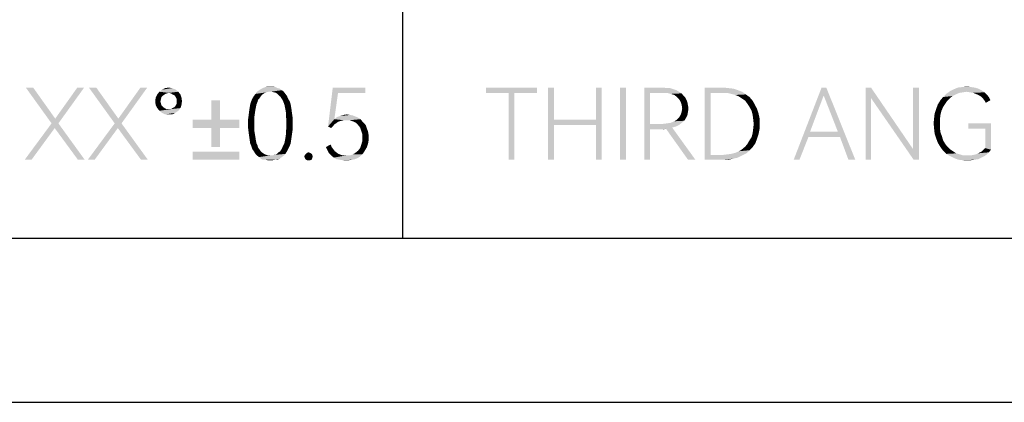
# Model space of a CAD drawing. Header units: millimetres. Extents: x 0 to 297, y 0 to 210.
# Tile 39 of 122: x 112 to 142, y 0 to 12. Entities that reach past the tile are written whole.
import ezdxf

# ---------------------------------------------------------------- set-up
doc = ezdxf.new("R2010")
doc.units = ezdxf.units.MM
doc.header["$LTSCALE"] = 16.335
doc.layers.get('0').update_dxf_attribs({"linetype": 'CONTINUOUS'})

msp = doc.modelspace()

# ---------------------------------------------------------------- linework, layer by layer
at = {"color": 7, "linetype": 'CONTINUOUS', "true_color": 0x00bfff}
for p, q in [((124, 33), (124, 5)), ((292, 5), (5, 5))]:
    msp.add_line(p, q, dxfattribs=at)
at = {"color": 7, "linetype": 'CONTINUOUS'}
msp.add_line((0, 0), (297, 0), dxfattribs=at)
for points in [[(119.956, 9.632), (120.037, 9.632), (119.812, 9.616)], [(119.956, 9.632), (119.812, 9.616), (119.876, 9.632)], [(119.812, 9.616), (120.037, 9.632), (120.117, 9.616)], [(141.095, 9.616), (141.223, 9.632), (141.351, 9.616)], [(112.72, 9.6), (113.282, 8.508), (112.495, 9.6)], [(112.72, 9.6), (113.394, 8.653), (113.282, 8.508)], [(113.282, 8.508), (113.394, 8.653), (114.277, 9.6)], [(113.282, 8.508), (114.277, 9.6), (113.491, 8.508)], [(114.277, 9.6), (113.394, 8.653), (114.069, 9.6)], [(114.647, 9.6), (115.209, 8.508), (114.422, 9.6)], [(114.647, 9.6), (115.321, 8.653), (115.209, 8.508)], [(115.209, 8.508), (115.321, 8.653), (116.204, 9.6)], [(115.209, 8.508), (116.204, 9.6), (115.418, 8.508)], [(116.204, 9.6), (115.321, 8.653), (115.996, 9.6)], [(116.734, 9.391), (116.686, 9.359), (116.461, 9.295)], [(116.734, 9.391), (116.461, 9.295), (116.51, 9.391)], [(116.686, 9.359), (116.638, 9.311), (116.461, 9.295)], [(116.863, 9.439), (116.51, 9.391), (116.574, 9.472)], [(116.863, 9.439), (116.799, 9.423), (116.51, 9.391)], [(116.51, 9.391), (116.799, 9.423), (116.734, 9.391)], [(117.072, 9.536), (116.574, 9.472), (116.654, 9.536)], [(116.574, 9.472), (117.072, 9.536), (117.152, 9.472)], [(116.574, 9.472), (117.152, 9.472), (116.863, 9.439)], [(116.959, 9.584), (116.654, 9.536), (116.75, 9.584)], [(116.654, 9.536), (116.959, 9.584), (117.072, 9.536)], [(116.75, 9.584), (116.863, 9.6), (116.959, 9.584)], [(116.927, 9.423), (116.863, 9.439), (117.152, 9.472)], [(116.975, 9.391), (116.927, 9.423), (117.152, 9.472)], [(116.975, 9.391), (117.152, 9.472), (117.216, 9.391)], [(117.216, 9.391), (117.039, 9.359), (116.975, 9.391)], [(117.072, 9.311), (117.039, 9.359), (117.216, 9.391)], [(117.072, 9.311), (117.216, 9.391), (117.248, 9.295)], [(119.667, 9.327), (119.411, 9.263), (119.459, 9.343)], [(119.667, 9.327), (119.635, 9.279), (119.411, 9.263)], [(119.748, 9.407), (119.7, 9.375), (119.459, 9.343)], [(119.748, 9.407), (119.459, 9.343), (119.507, 9.407)], [(119.459, 9.343), (119.7, 9.375), (119.667, 9.327)], [(119.908, 9.472), (119.844, 9.455), (119.507, 9.407)], [(119.908, 9.472), (119.507, 9.407), (119.555, 9.472)], [(119.844, 9.455), (119.796, 9.439), (119.507, 9.407)], [(119.507, 9.407), (119.796, 9.439), (119.748, 9.407)], [(120.31, 9.52), (119.555, 9.472), (119.619, 9.52)], [(119.908, 9.472), (119.555, 9.472), (120.31, 9.52)], [(119.619, 9.52), (119.667, 9.552), (120.246, 9.568)], [(119.619, 9.52), (120.246, 9.568), (120.31, 9.52)], [(120.181, 9.584), (120.246, 9.568), (119.667, 9.552)], [(120.181, 9.584), (119.667, 9.552), (119.732, 9.584)], [(120.117, 9.616), (119.732, 9.584), (119.812, 9.616)], [(119.732, 9.584), (120.117, 9.616), (120.181, 9.584)], [(119.956, 9.472), (119.908, 9.472), (120.31, 9.52)], [(120.021, 9.472), (119.956, 9.472), (120.31, 9.52)], [(120.021, 9.472), (120.31, 9.52), (120.374, 9.472)], [(120.374, 9.472), (120.069, 9.455), (120.021, 9.472)], [(120.133, 9.439), (120.069, 9.455), (120.374, 9.472)], [(120.181, 9.407), (120.133, 9.439), (120.374, 9.472)], [(120.181, 9.407), (120.374, 9.472), (120.422, 9.407)], [(120.422, 9.407), (120.213, 9.375), (120.181, 9.407)], [(120.213, 9.375), (120.422, 9.407), (120.47, 9.343)], [(120.47, 9.343), (120.262, 9.327), (120.213, 9.375)], [(120.294, 9.279), (120.262, 9.327), (120.47, 9.343)], [(120.294, 9.279), (120.47, 9.343), (120.502, 9.263)], [(122.028, 9.439), (121.723, 8.412), (121.867, 9.6)], [(122.028, 9.439), (121.916, 8.636), (121.723, 8.412)], [(121.867, 9.6), (122.863, 9.6), (122.028, 9.439)], [(122.028, 9.439), (122.863, 9.6), (122.863, 9.439)], [(128.103, 9.6), (126.546, 9.439), (126.546, 9.6)], [(127.236, 9.439), (126.546, 9.439), (128.103, 9.6)], [(127.413, 9.439), (127.236, 9.439), (128.103, 9.6)], [(127.413, 9.439), (127.236, 7.4), (127.236, 9.439)], [(127.236, 7.4), (127.413, 9.439), (127.413, 7.4)], [(127.413, 9.439), (128.103, 9.6), (128.103, 9.439)], [(128.617, 9.6), (128.617, 8.62), (128.441, 7.4)], [(128.617, 9.6), (128.441, 7.4), (128.441, 9.6)], [(130.078, 9.6), (129.902, 8.62), (129.902, 9.6)], [(129.902, 8.46), (129.902, 8.62), (130.078, 9.6)], [(129.902, 7.4), (129.902, 8.46), (130.078, 9.6)], [(129.902, 7.4), (130.078, 9.6), (130.078, 7.4)], [(130.817, 9.6), (130.641, 7.4), (130.641, 9.6)], [(130.641, 7.4), (130.817, 9.6), (130.817, 7.4)], [(131.379, 9.6), (131.957, 9.6), (131.556, 9.439)], [(131.556, 9.439), (131.379, 7.4), (131.379, 9.6)], [(131.556, 9.439), (131.556, 8.492), (131.379, 7.4)], [(131.957, 9.6), (132.07, 9.584), (131.556, 9.439)], [(132.166, 9.584), (132.262, 9.552), (131.556, 9.439)], [(132.07, 9.584), (132.166, 9.584), (131.556, 9.439)], [(132.262, 9.552), (132.359, 9.52), (131.556, 9.439)], [(132.359, 9.52), (132.439, 9.472), (131.556, 9.439)], [(131.941, 9.439), (131.556, 9.439), (132.439, 9.472)], [(132.07, 9.439), (131.941, 9.439), (132.439, 9.472)], [(132.07, 9.439), (132.439, 9.472), (132.519, 9.423)], [(132.519, 9.423), (132.182, 9.407), (132.07, 9.439)], [(132.295, 9.375), (132.182, 9.407), (132.519, 9.423)], [(132.295, 9.375), (132.519, 9.423), (132.568, 9.359)], [(132.568, 9.359), (132.375, 9.311), (132.295, 9.375)], [(132.375, 9.311), (132.568, 9.359), (132.632, 9.295)], [(133.226, 9.6), (133.788, 9.6), (133.403, 9.439)], [(133.403, 9.439), (133.226, 7.4), (133.226, 9.6)], [(133.403, 9.439), (133.403, 7.545), (133.226, 7.4)], [(133.788, 9.6), (133.949, 9.584), (133.403, 9.439)], [(133.949, 9.584), (134.093, 9.568), (133.403, 9.439)], [(134.093, 9.568), (134.238, 9.52), (133.403, 9.439)], [(134.238, 9.52), (134.366, 9.472), (133.403, 9.439)], [(133.772, 9.439), (133.403, 9.439), (134.366, 9.472)], [(133.9, 9.439), (133.772, 9.439), (134.366, 9.472)], [(134.029, 9.407), (133.9, 9.439), (134.366, 9.472)], [(134.029, 9.407), (134.366, 9.472), (134.478, 9.391)], [(134.478, 9.391), (134.157, 9.375), (134.029, 9.407)], [(134.27, 9.327), (134.157, 9.375), (134.478, 9.391)], [(134.27, 9.327), (134.478, 9.391), (134.591, 9.311)], [(134.591, 9.311), (134.366, 9.263), (134.27, 9.327)], [(136.935, 9.6), (136.855, 9.359), (135.94, 7.4)], [(136.935, 9.6), (135.94, 7.4), (136.791, 9.6)], [(136.855, 9.359), (136.438, 8.251), (135.94, 7.4)], [(137.289, 8.251), (136.855, 9.359), (136.935, 9.6)], [(137.353, 8.091), (137.289, 8.251), (136.935, 9.6)], [(137.61, 7.4), (137.353, 8.091), (136.935, 9.6)], [(137.61, 7.4), (136.935, 9.6), (137.819, 7.4)], [(138.3, 9.6), (138.3, 9.279), (138.14, 7.4)], [(138.3, 9.6), (138.14, 7.4), (138.14, 9.6)], [(138.3, 9.279), (138.3, 9.6), (139.585, 7.721)], [(139.762, 9.6), (139.585, 7.721), (139.585, 9.6)], [(139.601, 7.4), (139.585, 7.721), (139.762, 9.6)], [(139.601, 7.4), (139.762, 9.6), (139.762, 7.4)], [(140.886, 9.391), (140.5, 9.311), (140.597, 9.407)], [(140.886, 9.391), (140.789, 9.343), (140.5, 9.311)], [(140.5, 9.311), (140.789, 9.343), (140.709, 9.279)], [(141.223, 9.472), (140.597, 9.407), (140.709, 9.488)], [(141.223, 9.472), (141.111, 9.455), (140.597, 9.407)], [(141.111, 9.455), (140.998, 9.439), (140.597, 9.407)], [(140.597, 9.407), (140.998, 9.439), (140.886, 9.391)], [(141.673, 9.52), (140.709, 9.488), (140.838, 9.552)], [(141.223, 9.472), (140.709, 9.488), (141.673, 9.52)], [(141.464, 9.6), (141.576, 9.568), (140.838, 9.552)], [(141.464, 9.6), (140.838, 9.552), (140.95, 9.6)], [(140.838, 9.552), (141.576, 9.568), (141.673, 9.52)], [(141.351, 9.616), (140.95, 9.6), (141.095, 9.616)], [(140.95, 9.6), (141.351, 9.616), (141.464, 9.6)], [(141.319, 9.455), (141.223, 9.472), (141.673, 9.52)], [(141.319, 9.455), (141.673, 9.52), (141.769, 9.455)], [(141.769, 9.455), (141.416, 9.439), (141.319, 9.455)], [(141.496, 9.407), (141.416, 9.439), (141.769, 9.455)], [(141.496, 9.407), (141.769, 9.455), (141.833, 9.391)], [(141.833, 9.391), (141.576, 9.375), (141.496, 9.407)], [(141.657, 9.327), (141.576, 9.375), (141.833, 9.391)], [(141.657, 9.327), (141.833, 9.391), (141.897, 9.311)], [(141.897, 9.311), (141.721, 9.263), (141.657, 9.327)], [(116.622, 9.247), (116.445, 9.182), (116.461, 9.295)], [(116.445, 9.182), (116.622, 9.247), (116.606, 9.182)], [(116.606, 9.182), (116.461, 9.07), (116.445, 9.182)], [(116.461, 9.295), (116.638, 9.311), (116.622, 9.247)], [(116.606, 9.182), (116.622, 9.118), (116.461, 9.07)], [(116.461, 9.07), (116.622, 9.118), (116.638, 9.054)], [(116.638, 9.054), (116.51, 8.974), (116.461, 9.07)], [(116.638, 9.054), (116.686, 9.006), (116.51, 8.974)], [(116.975, 8.974), (117.039, 9.006), (117.248, 9.07)], [(116.975, 8.974), (117.248, 9.07), (117.216, 8.974)], [(117.039, 9.006), (117.072, 9.054), (117.248, 9.07)], [(117.248, 9.295), (117.104, 9.247), (117.072, 9.311)], [(117.248, 9.07), (117.072, 9.054), (117.104, 9.118)], [(117.104, 9.182), (117.104, 9.247), (117.248, 9.295)], [(117.104, 9.182), (117.248, 9.295), (117.264, 9.182)], [(117.264, 9.182), (117.104, 9.118), (117.104, 9.182)], [(117.104, 9.118), (117.264, 9.182), (117.248, 9.07)], [(118.42, 9.215), (118.164, 8.62), (118.164, 9.215)], [(118.164, 8.62), (118.42, 9.215), (118.42, 8.62)], [(119.539, 9.086), (119.523, 9.006), (119.33, 8.99)], [(119.539, 9.086), (119.33, 8.99), (119.346, 9.086)], [(119.571, 9.166), (119.346, 9.086), (119.378, 9.182)], [(119.346, 9.086), (119.571, 9.166), (119.539, 9.086)], [(119.587, 9.231), (119.378, 9.182), (119.411, 9.263)], [(119.378, 9.182), (119.587, 9.231), (119.571, 9.166)], [(119.411, 9.263), (119.635, 9.279), (119.587, 9.231)], [(120.502, 9.263), (120.326, 9.231), (120.294, 9.279)], [(120.326, 9.231), (120.502, 9.263), (120.551, 9.182)], [(120.551, 9.182), (120.358, 9.166), (120.326, 9.231)], [(120.39, 9.086), (120.358, 9.166), (120.551, 9.182)], [(120.39, 9.086), (120.551, 9.182), (120.583, 9.086)], [(120.583, 9.086), (120.406, 9.006), (120.39, 9.086)], [(120.406, 9.006), (120.583, 9.086), (120.599, 8.99)], [(132.632, 9.295), (132.439, 9.247), (132.375, 9.311)], [(132.439, 9.247), (132.632, 9.295), (132.664, 9.231)], [(132.664, 9.231), (132.487, 9.166), (132.439, 9.247)], [(132.487, 9.166), (132.664, 9.231), (132.696, 9.15)], [(132.696, 9.15), (132.519, 9.07), (132.487, 9.166)], [(132.519, 9.07), (132.696, 9.15), (132.712, 9.054)], [(132.712, 9.054), (132.535, 8.974), (132.519, 9.07)], [(132.535, 8.974), (132.712, 9.054), (132.728, 8.974)], [(134.462, 9.199), (134.366, 9.263), (134.591, 9.311)], [(134.462, 9.199), (134.591, 9.311), (134.687, 9.199)], [(134.687, 9.199), (134.527, 9.102), (134.462, 9.199)], [(134.527, 9.102), (134.687, 9.199), (134.751, 9.086)], [(134.751, 9.086), (134.591, 9.006), (134.527, 9.102)], [(134.591, 9.006), (134.751, 9.086), (134.816, 8.958)], [(138.14, 7.4), (138.3, 9.279), (138.3, 7.4)], [(139.585, 7.721), (139.601, 7.4), (138.3, 9.279)], [(140.5, 9.006), (140.292, 8.958), (140.34, 9.086)], [(140.629, 9.199), (140.34, 9.086), (140.42, 9.215)], [(140.629, 9.199), (140.565, 9.102), (140.34, 9.086)], [(140.34, 9.086), (140.565, 9.102), (140.5, 9.006)], [(140.709, 9.279), (140.42, 9.215), (140.5, 9.311)], [(140.42, 9.215), (140.709, 9.279), (140.629, 9.199)], [(141.721, 9.263), (141.897, 9.311), (141.946, 9.215)], [(141.946, 9.215), (141.769, 9.199), (141.721, 9.263)], [(141.769, 9.199), (141.946, 9.215), (141.801, 9.134)], [(116.51, 8.974), (116.686, 9.006), (116.734, 8.974)], [(116.734, 8.974), (116.574, 8.893), (116.51, 8.974)], [(116.734, 8.974), (116.799, 8.942), (116.574, 8.893)], [(116.574, 8.893), (116.927, 8.942), (117.216, 8.974)], [(116.574, 8.893), (117.216, 8.974), (117.152, 8.893)], [(116.863, 8.942), (116.927, 8.942), (116.574, 8.893)], [(116.799, 8.942), (116.863, 8.942), (116.574, 8.893)], [(117.152, 8.893), (116.654, 8.829), (116.574, 8.893)], [(116.654, 8.829), (117.152, 8.893), (117.056, 8.829)], [(117.056, 8.829), (116.75, 8.781), (116.654, 8.829)], [(116.863, 8.781), (116.75, 8.781), (117.056, 8.829)], [(116.863, 8.781), (117.056, 8.829), (116.959, 8.781)], [(117.216, 8.974), (116.927, 8.942), (116.975, 8.974)], [(119.475, 8.717), (119.282, 8.636), (119.298, 8.749)], [(119.491, 8.829), (119.298, 8.749), (119.314, 8.877)], [(119.298, 8.749), (119.491, 8.829), (119.475, 8.717)], [(119.507, 8.926), (119.314, 8.877), (119.33, 8.99)], [(119.314, 8.877), (119.507, 8.926), (119.491, 8.829)], [(119.33, 8.99), (119.523, 9.006), (119.507, 8.926)], [(120.599, 8.99), (120.422, 8.926), (120.406, 9.006)], [(120.422, 8.926), (120.599, 8.99), (120.615, 8.877)], [(120.615, 8.877), (120.438, 8.829), (120.422, 8.926)], [(120.438, 8.829), (120.615, 8.877), (120.631, 8.765)], [(120.631, 8.765), (120.438, 8.717), (120.438, 8.829)], [(120.438, 8.717), (120.631, 8.765), (120.647, 8.636)], [(122.558, 8.717), (121.996, 8.701), (122.092, 8.733)], [(122.397, 8.765), (122.478, 8.749), (122.092, 8.733)], [(122.397, 8.765), (122.092, 8.733), (122.189, 8.765)], [(122.092, 8.733), (122.478, 8.749), (122.558, 8.717)], [(122.189, 8.765), (122.301, 8.781), (122.397, 8.765)], [(132.696, 8.765), (132.439, 8.685), (132.487, 8.765)], [(132.439, 8.685), (132.696, 8.765), (132.648, 8.669)], [(132.712, 8.861), (132.487, 8.765), (132.519, 8.861)], [(132.487, 8.765), (132.712, 8.861), (132.696, 8.765)], [(132.728, 8.974), (132.519, 8.861), (132.535, 8.974)], [(132.519, 8.861), (132.728, 8.974), (132.712, 8.861)], [(134.816, 8.958), (134.655, 8.893), (134.591, 9.006)], [(134.655, 8.893), (134.816, 8.958), (134.864, 8.813)], [(134.864, 8.813), (134.687, 8.765), (134.655, 8.893)], [(134.687, 8.765), (134.864, 8.813), (134.896, 8.669)], [(134.896, 8.669), (134.703, 8.636), (134.687, 8.765)], [(140.42, 8.765), (140.227, 8.669), (140.243, 8.813)], [(140.227, 8.669), (140.42, 8.765), (140.404, 8.636)], [(140.452, 8.893), (140.243, 8.813), (140.292, 8.958)], [(140.243, 8.813), (140.452, 8.893), (140.42, 8.765)], [(140.292, 8.958), (140.5, 9.006), (140.452, 8.893)], [(113.491, 8.508), (113.378, 8.364), (112.463, 7.4)], [(113.491, 8.508), (112.463, 7.4), (113.282, 8.508)], [(114.085, 7.4), (113.378, 8.364), (113.491, 8.508)], [(114.085, 7.4), (113.491, 8.508), (114.293, 7.4)], [(115.418, 8.508), (115.305, 8.364), (114.39, 7.4)], [(115.418, 8.508), (114.39, 7.4), (115.209, 8.508)], [(116.012, 7.4), (115.305, 8.364), (115.418, 8.508)], [(116.012, 7.4), (115.418, 8.508), (116.22, 7.4)], [(118.42, 8.62), (119.015, 8.62), (117.585, 8.364)], [(118.164, 8.62), (118.42, 8.62), (117.585, 8.364)], [(118.164, 8.62), (117.585, 8.364), (117.585, 8.62)], [(118.164, 8.364), (117.585, 8.364), (119.015, 8.62)], [(118.42, 8.364), (118.164, 8.364), (119.015, 8.62)], [(118.42, 8.364), (119.015, 8.62), (119.015, 8.364)], [(119.282, 8.636), (119.475, 8.717), (119.475, 8.604)], [(119.475, 8.604), (119.282, 8.492), (119.282, 8.636)], [(119.282, 8.492), (119.475, 8.604), (119.475, 8.492)], [(119.475, 8.492), (119.475, 8.38), (119.282, 8.364)], [(119.475, 8.492), (119.282, 8.364), (119.282, 8.492)], [(120.647, 8.636), (120.454, 8.604), (120.438, 8.717)], [(120.454, 8.492), (120.454, 8.604), (120.647, 8.636)], [(120.454, 8.492), (120.647, 8.636), (120.647, 8.492)], [(120.647, 8.492), (120.454, 8.38), (120.454, 8.492)], [(120.454, 8.38), (120.647, 8.492), (120.647, 8.364)], [(121.916, 8.636), (122.028, 8.556), (121.723, 8.412)], [(122.028, 8.556), (121.964, 8.508), (121.723, 8.412)], [(121.964, 8.508), (121.916, 8.476), (121.723, 8.412)], [(121.723, 8.412), (121.916, 8.476), (121.867, 8.412)], [(122.638, 8.685), (121.916, 8.636), (121.996, 8.701)], [(121.916, 8.636), (122.638, 8.685), (122.719, 8.636)], [(121.916, 8.636), (122.719, 8.636), (122.205, 8.604)], [(121.916, 8.636), (122.205, 8.604), (122.076, 8.572)], [(121.916, 8.636), (122.076, 8.572), (122.028, 8.556)], [(121.996, 8.701), (122.558, 8.717), (122.638, 8.685)], [(122.205, 8.604), (122.14, 8.588), (122.076, 8.572)], [(122.285, 8.604), (122.205, 8.604), (122.719, 8.636)], [(122.381, 8.604), (122.285, 8.604), (122.719, 8.636)], [(122.478, 8.572), (122.381, 8.604), (122.719, 8.636)], [(122.478, 8.572), (122.719, 8.636), (122.767, 8.572)], [(122.767, 8.572), (122.574, 8.524), (122.478, 8.572)], [(122.574, 8.524), (122.767, 8.572), (122.831, 8.508)], [(122.831, 8.508), (122.638, 8.46), (122.574, 8.524)], [(122.638, 8.46), (122.831, 8.508), (122.879, 8.444)], [(122.879, 8.444), (122.702, 8.38), (122.638, 8.46)], [(122.702, 8.38), (122.879, 8.444), (122.911, 8.347)], [(128.617, 8.62), (128.617, 8.46), (128.441, 7.4)], [(128.441, 7.4), (128.617, 8.46), (128.617, 7.4)], [(128.617, 8.62), (129.902, 8.62), (128.617, 8.46)], [(129.902, 8.46), (128.617, 8.46), (129.902, 8.62)], [(131.556, 8.492), (131.556, 8.331), (131.379, 7.4)], [(131.941, 8.492), (132.439, 8.46), (131.556, 8.331)], [(131.556, 8.492), (131.941, 8.492), (131.556, 8.331)], [(132.439, 8.46), (132.343, 8.412), (131.556, 8.331)], [(131.941, 8.492), (132.07, 8.508), (132.519, 8.524)], [(131.941, 8.492), (132.519, 8.524), (132.439, 8.46)], [(132.519, 8.524), (132.07, 8.508), (132.182, 8.524)], [(132.182, 8.524), (132.295, 8.572), (132.6, 8.588)], [(132.182, 8.524), (132.6, 8.588), (132.519, 8.524)], [(132.6, 8.588), (132.295, 8.572), (132.375, 8.62)], [(132.648, 8.669), (132.375, 8.62), (132.439, 8.685)], [(132.375, 8.62), (132.648, 8.669), (132.6, 8.588)], [(134.719, 8.492), (134.703, 8.636), (134.896, 8.669)], [(134.896, 8.492), (134.703, 8.347), (134.719, 8.492)], [(134.703, 8.347), (134.896, 8.492), (134.896, 8.331)], [(134.719, 8.492), (134.896, 8.669), (134.896, 8.492)], [(140.404, 8.636), (140.211, 8.508), (140.227, 8.669)], [(140.211, 8.508), (140.404, 8.636), (140.404, 8.508)], [(140.404, 8.508), (140.227, 8.331), (140.211, 8.508)], [(140.404, 8.508), (140.404, 8.364), (140.227, 8.331)], [(141.962, 8.508), (141.271, 8.347), (141.271, 8.508)], [(141.785, 8.347), (141.271, 8.347), (141.962, 8.508)], [(141.785, 7.753), (141.785, 8.347), (141.962, 8.508)], [(141.785, 7.753), (141.962, 8.508), (141.962, 7.705)], [(112.463, 7.4), (113.378, 8.364), (112.672, 7.4)], [(114.39, 7.4), (115.305, 8.364), (114.599, 7.4)], [(118.42, 8.364), (118.164, 7.785), (118.164, 8.364)], [(118.164, 7.785), (118.42, 8.364), (118.42, 7.785)], [(119.282, 8.364), (119.475, 8.38), (119.475, 8.267)], [(119.475, 8.267), (119.298, 8.235), (119.282, 8.364)], [(119.298, 8.235), (119.475, 8.267), (119.491, 8.171)], [(119.491, 8.171), (119.314, 8.123), (119.298, 8.235)], [(119.314, 8.123), (119.491, 8.171), (119.507, 8.074)], [(119.507, 8.074), (119.33, 8.01), (119.314, 8.123)], [(120.615, 8.123), (120.422, 8.074), (120.438, 8.171)], [(120.422, 8.074), (120.615, 8.123), (120.599, 8.01)], [(120.647, 8.364), (120.438, 8.267), (120.454, 8.38)], [(120.438, 8.267), (120.647, 8.364), (120.631, 8.235)], [(120.631, 8.235), (120.438, 8.171), (120.438, 8.267)], [(120.438, 8.171), (120.631, 8.235), (120.615, 8.123)], [(121.867, 8.412), (121.819, 8.364), (121.723, 8.412)], [(122.911, 8.347), (122.735, 8.283), (122.702, 8.38)], [(122.735, 8.283), (122.911, 8.347), (122.943, 8.267)], [(122.943, 8.267), (122.767, 8.187), (122.735, 8.283)], [(122.767, 8.187), (122.943, 8.267), (122.959, 8.171)], [(122.959, 8.171), (122.767, 8.074), (122.767, 8.187)], [(122.767, 8.074), (122.959, 8.171), (122.959, 8.074)], [(131.379, 7.4), (131.556, 8.331), (131.556, 7.4)], [(132.343, 8.412), (132.23, 8.38), (131.556, 8.331)], [(132.23, 8.38), (132.038, 8.347), (131.556, 8.331)], [(131.957, 8.331), (131.556, 8.331), (132.038, 8.347)], [(131.957, 8.331), (132.038, 8.347), (131.989, 8.331)], [(132.712, 7.4), (132.038, 8.347), (132.23, 8.38)], [(132.712, 7.4), (132.23, 8.38), (132.937, 7.4)], [(134.864, 8.171), (134.655, 8.091), (134.687, 8.219)], [(134.655, 8.091), (134.864, 8.171), (134.816, 8.026)], [(134.896, 8.331), (134.687, 8.219), (134.703, 8.347)], [(134.687, 8.219), (134.896, 8.331), (134.864, 8.171)], [(136.438, 8.251), (136.389, 8.091), (135.94, 7.4)], [(136.438, 8.251), (137.289, 8.251), (136.389, 8.091)], [(137.353, 8.091), (136.389, 8.091), (137.289, 8.251)], [(140.227, 8.331), (140.404, 8.364), (140.42, 8.235)], [(140.42, 8.235), (140.243, 8.187), (140.227, 8.331)], [(140.243, 8.187), (140.42, 8.235), (140.468, 8.107)], [(140.468, 8.107), (140.292, 8.042), (140.243, 8.187)], [(119.33, 8.01), (119.507, 8.074), (119.523, 7.978)], [(119.523, 7.978), (119.346, 7.898), (119.33, 8.01)], [(119.346, 7.898), (119.523, 7.978), (119.539, 7.898)], [(119.539, 7.898), (119.378, 7.818), (119.346, 7.898)], [(119.539, 7.898), (119.571, 7.834), (119.378, 7.818)], [(119.378, 7.818), (119.571, 7.834), (119.587, 7.769)], [(119.587, 7.769), (119.411, 7.721), (119.378, 7.818)], [(120.551, 7.818), (120.326, 7.769), (120.358, 7.834)], [(120.326, 7.769), (120.551, 7.818), (120.502, 7.721)], [(120.583, 7.898), (120.358, 7.834), (120.39, 7.898)], [(120.358, 7.834), (120.583, 7.898), (120.551, 7.818)], [(120.39, 7.898), (120.406, 7.978), (120.599, 8.01)], [(120.39, 7.898), (120.599, 8.01), (120.583, 7.898)], [(120.599, 8.01), (120.406, 7.978), (120.422, 8.074)], [(121.659, 7.785), (121.803, 7.866), (121.835, 7.785)], [(122.911, 7.785), (122.702, 7.753), (122.735, 7.85)], [(122.943, 7.882), (122.735, 7.85), (122.767, 7.962)], [(122.735, 7.85), (122.943, 7.882), (122.911, 7.785)], [(122.959, 8.074), (122.959, 7.978), (122.767, 7.962)], [(122.959, 8.074), (122.767, 7.962), (122.767, 8.074)], [(122.767, 7.962), (122.959, 7.978), (122.943, 7.882)], [(134.462, 7.801), (134.527, 7.882), (134.768, 7.898)], [(134.462, 7.801), (134.768, 7.898), (134.687, 7.785)], [(134.768, 7.898), (134.527, 7.882), (134.591, 7.994)], [(134.816, 8.026), (134.591, 7.994), (134.655, 8.091)], [(134.591, 7.994), (134.816, 8.026), (134.768, 7.898)], [(135.94, 7.4), (136.389, 8.091), (136.116, 7.4)], [(140.292, 8.042), (140.468, 8.107), (140.5, 7.994)], [(140.5, 7.994), (140.34, 7.914), (140.292, 8.042)], [(140.34, 7.914), (140.5, 7.994), (140.565, 7.882)], [(140.565, 7.882), (140.42, 7.785), (140.34, 7.914)], [(140.565, 7.882), (140.629, 7.801), (140.42, 7.785)], [(119.015, 7.641), (117.585, 7.4), (117.585, 7.641)], [(117.585, 7.4), (119.015, 7.641), (119.015, 7.4)], [(119.411, 7.721), (119.587, 7.769), (119.635, 7.705)], [(119.635, 7.705), (119.459, 7.657), (119.411, 7.721)], [(119.459, 7.657), (119.635, 7.705), (119.667, 7.657)], [(119.667, 7.657), (119.507, 7.577), (119.459, 7.657)], [(119.667, 7.657), (119.7, 7.625), (119.507, 7.577)], [(119.7, 7.625), (119.748, 7.593), (119.507, 7.577)], [(119.507, 7.577), (119.748, 7.593), (119.796, 7.561)], [(119.796, 7.561), (119.555, 7.528), (119.507, 7.577)], [(119.796, 7.561), (119.844, 7.545), (119.555, 7.528)], [(119.555, 7.528), (119.844, 7.545), (119.908, 7.528)], [(119.908, 7.528), (119.619, 7.48), (119.555, 7.528)], [(120.021, 7.528), (120.374, 7.528), (119.619, 7.48)], [(119.956, 7.528), (120.021, 7.528), (119.619, 7.48)], [(119.908, 7.528), (119.956, 7.528), (119.619, 7.48)], [(119.619, 7.48), (120.374, 7.528), (120.31, 7.48)], [(120.021, 7.528), (120.069, 7.545), (120.422, 7.577)], [(120.021, 7.528), (120.422, 7.577), (120.374, 7.528)], [(120.069, 7.545), (120.133, 7.561), (120.422, 7.577)], [(120.422, 7.577), (120.133, 7.561), (120.181, 7.593)], [(120.181, 7.593), (120.213, 7.625), (120.47, 7.657)], [(120.181, 7.593), (120.47, 7.657), (120.422, 7.577)], [(120.47, 7.657), (120.213, 7.625), (120.262, 7.657)], [(120.262, 7.657), (120.294, 7.705), (120.502, 7.721)], [(120.262, 7.657), (120.502, 7.721), (120.47, 7.657)], [(120.502, 7.721), (120.294, 7.705), (120.326, 7.769)], [(121.241, 7.545), (121, 7.496), (121.016, 7.545)], [(121, 7.496), (121.241, 7.545), (121.257, 7.496)], [(121.225, 7.577), (121.016, 7.545), (121.048, 7.577)], [(121.016, 7.545), (121.225, 7.577), (121.241, 7.545)], [(121.177, 7.609), (121.048, 7.577), (121.081, 7.609)], [(121.048, 7.577), (121.177, 7.609), (121.225, 7.577)], [(121.081, 7.609), (121.129, 7.625), (121.177, 7.609)], [(121.835, 7.785), (121.707, 7.689), (121.659, 7.785)], [(121.835, 7.785), (121.884, 7.721), (121.707, 7.689)], [(121.707, 7.689), (121.884, 7.721), (121.932, 7.657)], [(121.932, 7.657), (121.755, 7.593), (121.707, 7.689)], [(121.932, 7.657), (121.996, 7.609), (121.755, 7.593)], [(121.755, 7.593), (121.996, 7.609), (122.044, 7.577)], [(122.044, 7.577), (121.819, 7.528), (121.755, 7.593)], [(122.044, 7.577), (122.124, 7.545), (121.819, 7.528)], [(121.819, 7.528), (122.124, 7.545), (122.189, 7.528)], [(122.189, 7.528), (121.9, 7.464), (121.819, 7.528)], [(122.381, 7.528), (122.702, 7.496), (121.9, 7.464)], [(122.269, 7.528), (122.381, 7.528), (121.9, 7.464)], [(122.189, 7.528), (122.269, 7.528), (121.9, 7.464)], [(122.767, 7.561), (122.381, 7.528), (122.478, 7.561)], [(122.381, 7.528), (122.767, 7.561), (122.702, 7.496)], [(122.478, 7.561), (122.558, 7.609), (122.815, 7.625)], [(122.478, 7.561), (122.815, 7.625), (122.767, 7.561)], [(122.815, 7.625), (122.558, 7.609), (122.638, 7.673)], [(122.863, 7.705), (122.638, 7.673), (122.702, 7.753)], [(122.638, 7.673), (122.863, 7.705), (122.815, 7.625)], [(122.702, 7.753), (122.911, 7.785), (122.863, 7.705)], [(133.772, 7.545), (134.366, 7.528), (133.226, 7.4)], [(133.403, 7.545), (133.772, 7.545), (133.226, 7.4)], [(134.366, 7.528), (134.238, 7.464), (133.226, 7.4)], [(133.772, 7.545), (133.9, 7.561), (134.495, 7.593)], [(133.772, 7.545), (134.495, 7.593), (134.366, 7.528)], [(133.9, 7.561), (134.029, 7.577), (134.495, 7.593)], [(134.495, 7.593), (134.029, 7.577), (134.157, 7.609)], [(134.157, 7.609), (134.27, 7.657), (134.591, 7.689)], [(134.157, 7.609), (134.591, 7.689), (134.495, 7.593)], [(134.591, 7.689), (134.27, 7.657), (134.366, 7.721)], [(134.687, 7.785), (134.366, 7.721), (134.462, 7.801)], [(134.366, 7.721), (134.687, 7.785), (134.591, 7.689)], [(140.42, 7.785), (140.629, 7.801), (140.709, 7.721)], [(140.709, 7.721), (140.5, 7.673), (140.42, 7.785)], [(140.5, 7.673), (140.709, 7.721), (140.805, 7.657)], [(140.805, 7.657), (140.597, 7.577), (140.5, 7.673)], [(140.805, 7.657), (140.902, 7.593), (140.597, 7.577)], [(140.597, 7.577), (140.902, 7.593), (141.014, 7.561)], [(141.014, 7.561), (140.709, 7.512), (140.597, 7.577)], [(141.014, 7.561), (141.127, 7.528), (140.709, 7.512)], [(141.255, 7.528), (141.335, 7.528), (140.709, 7.512)], [(141.127, 7.528), (141.255, 7.528), (140.709, 7.512)], [(141.769, 7.512), (140.709, 7.512), (141.335, 7.528)], [(141.335, 7.528), (141.416, 7.545), (141.833, 7.561)], [(141.335, 7.528), (141.833, 7.561), (141.769, 7.512)], [(141.833, 7.561), (141.416, 7.545), (141.496, 7.561)], [(141.496, 7.561), (141.56, 7.593), (141.897, 7.625)], [(141.496, 7.561), (141.897, 7.625), (141.833, 7.561)], [(141.897, 7.625), (141.56, 7.593), (141.624, 7.625)], [(141.624, 7.625), (141.689, 7.657), (141.962, 7.705)], [(141.624, 7.625), (141.962, 7.705), (141.897, 7.625)], [(141.962, 7.705), (141.689, 7.657), (141.737, 7.705)], [(141.962, 7.705), (141.737, 7.705), (141.785, 7.753)], [(120.31, 7.48), (119.667, 7.432), (119.619, 7.48)], [(119.667, 7.432), (120.31, 7.48), (120.246, 7.432)], [(120.246, 7.432), (119.732, 7.4), (119.667, 7.432)], [(119.812, 7.4), (119.732, 7.4), (120.246, 7.432)], [(120.117, 7.4), (119.812, 7.4), (120.246, 7.432)], [(120.117, 7.4), (119.876, 7.384), (119.812, 7.4)], [(119.956, 7.384), (119.876, 7.384), (120.117, 7.4)], [(119.956, 7.384), (120.117, 7.4), (120.037, 7.384)], [(120.117, 7.4), (120.246, 7.432), (120.181, 7.4)], [(121.257, 7.496), (121.016, 7.448), (121, 7.496)], [(121.016, 7.448), (121.257, 7.496), (121.241, 7.448)], [(121.241, 7.448), (121.048, 7.4), (121.016, 7.448)], [(121.048, 7.4), (121.241, 7.448), (121.225, 7.4)], [(121.225, 7.4), (121.081, 7.384), (121.048, 7.4)], [(121.129, 7.384), (121.081, 7.384), (121.225, 7.4)], [(121.129, 7.384), (121.225, 7.4), (121.177, 7.384)], [(121.9, 7.464), (122.702, 7.496), (122.622, 7.448)], [(122.622, 7.448), (121.98, 7.416), (121.9, 7.464)], [(121.98, 7.416), (122.622, 7.448), (122.542, 7.416)], [(122.542, 7.416), (122.076, 7.4), (121.98, 7.416)], [(122.076, 7.4), (122.542, 7.416), (122.462, 7.4)], [(122.462, 7.4), (122.173, 7.384), (122.076, 7.4)], [(122.269, 7.384), (122.173, 7.384), (122.462, 7.4)], [(122.269, 7.384), (122.462, 7.4), (122.365, 7.384)], [(134.238, 7.464), (134.093, 7.432), (133.226, 7.4)], [(133.788, 7.4), (133.226, 7.4), (134.093, 7.432)], [(133.788, 7.4), (134.093, 7.432), (133.949, 7.4)], [(141.769, 7.512), (140.838, 7.448), (140.709, 7.512)], [(141.769, 7.512), (141.673, 7.464), (140.838, 7.448)], [(140.838, 7.448), (141.673, 7.464), (141.576, 7.416)], [(141.576, 7.416), (140.966, 7.4), (140.838, 7.448)], [(140.966, 7.4), (141.576, 7.416), (141.464, 7.4)], [(141.464, 7.4), (141.095, 7.384), (140.966, 7.4)], [(141.239, 7.384), (141.095, 7.384), (141.464, 7.4)], [(141.239, 7.384), (141.464, 7.4), (141.351, 7.384)]]:
    msp.add_solid(points, dxfattribs=at)

doc.saveas('drawing.dxf')
